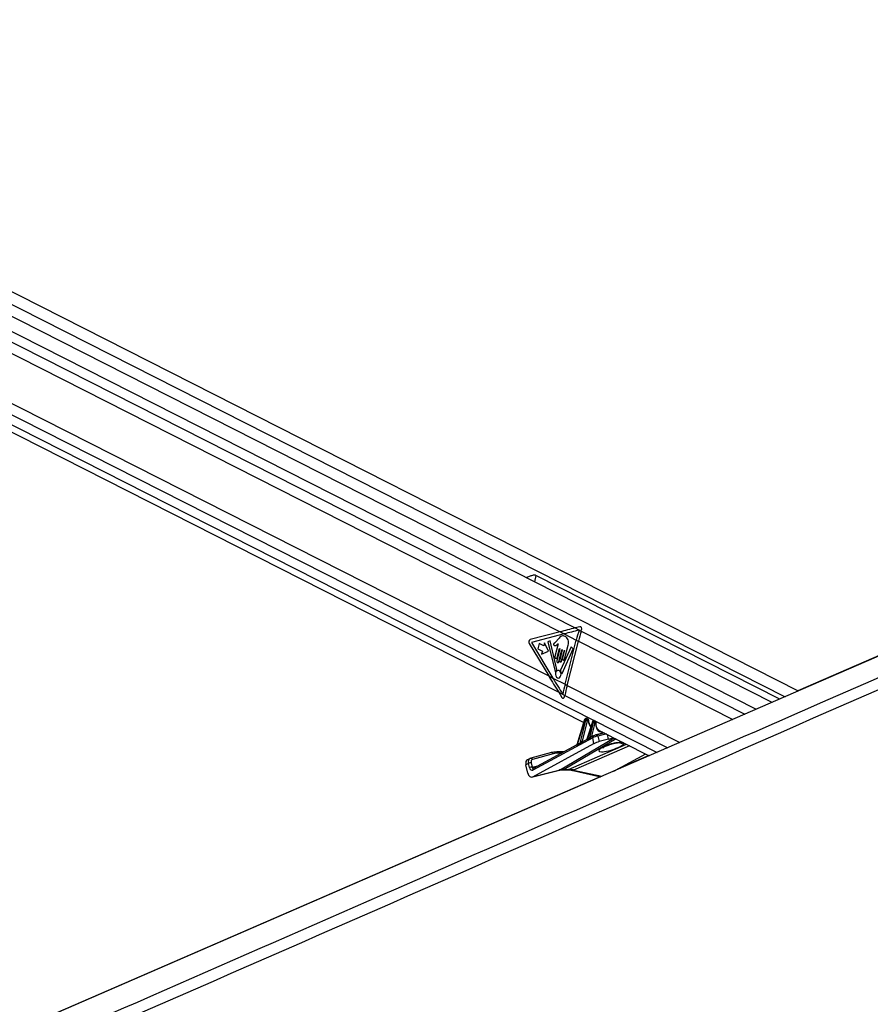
# Model space of a CAD drawing. Header units: millimetres. Extents: x 10 to 13239, y 20 to 10604.
# Tile 117 of 130: x 10629 to 11071, y 3240 to 3752. Entities that reach past the tile are written whole.
import ezdxf

# ---------------------------------------------------------------- set-up
doc = ezdxf.new("R2010")
doc.units = ezdxf.units.MM

msp = doc.modelspace()

# ---------------------------------------------------------------- linework, layer by layer
at = {"color": 7, "linetype": 'Continuous', "lineweight": 25}
for p, q in [((11033.81, 3403.29), (10346.03, 3752.49)), ((11020.11, 3397.35), (10339.08, 3743.11)), ((10331.65, 3686.74), (10922.17, 3386.93)), ((10461.89, 3661.49), (10909.85, 3434.06)), ((10458.76, 3637.14), (10903.94, 3411.12)), ((11024.13, 3399.09), (10897.35, 3463.46)), ((10920.13, 3436.68), (10917.71, 3436.07)), ((10909.85, 3434.06), (10894.34, 3430.02)), ((10912, 3432.97), (10895.03, 3428.55)), ((10909.85, 3434.06), (10912, 3432.97)), ((10912, 3432.97), (10918.31, 3429.76)), ((10917.71, 3436.07), (10920.86, 3434.47)), ((10920.86, 3434.47), (10921.05, 3435.07)), ((10893.83, 3428.04), (10903.94, 3411.12)), ((10895.03, 3428.55), (10906.1, 3410.02)), ((10898.96, 3428), (10898.25, 3425.19)), ((10901.4, 3426.76), (10898.96, 3428)), ((10901.79, 3428.31), (10901.4, 3426.76)), ((10903.85, 3423.93), (10901.79, 3428.31)), ((10904.73, 3429.43), (10903.48, 3428.81)), ((10903.48, 3428.81), (10907.25, 3413.47)), ((10908.26, 3414.48), (10904.73, 3429.43)), ((10908.92, 3427.87), (10907.23, 3421.23)), ((10909, 3430.41), (10907.62, 3428.88)), ((10912.19, 3419.85), (10914.06, 3427.2)), ((10912.48, 3406.79), (10918.31, 3429.76)), ((10913.56, 3406.24), (10919.39, 3429.21)), ((10918.31, 3429.76), (10919.39, 3429.21)), ((10898.25, 3425.19), (10900.69, 3423.96)), ((10900.69, 3423.96), (10900.29, 3422.4)), ((10900.29, 3422.4), (10903.85, 3423.93)), ((10909.71, 3425.3), (10908.16, 3419.17)), ((10908.37, 3420.66), (10909.57, 3425.38)), ((10909.3, 3418.59), (10910.85, 3424.73)), ((10911, 3424.65), (10909.67, 3419.43)), ((10915.58, 3426.31), (10910.07, 3414.1)), ((10910.67, 3418.92), (10912.09, 3424.55)), ((10910.91, 3412.37), (10916.74, 3425.27)), ((10912.24, 3424.48), (10911.19, 3420.36)), ((10916.74, 3425.27), (10915.58, 3426.31)), ((10903.94, 3411.12), (10906.1, 3410.02)), ((10906.1, 3410.02), (10912.48, 3406.79)), ((10912.48, 3406.79), (10913.56, 3406.24)), ((10909.16, 3402.61), (10910.82, 3399.98)), ((10909.16, 3402.61), (10912.36, 3400.98)), ((10912.24, 3400.35), (10912.36, 3400.98)), ((10922.62, 3388.39), (10918.57, 3375.27)), ((10922.75, 3388.26), (10918.75, 3375.3)), ((10920.32, 3376.19), (10923.29, 3387.98)), ((10923.98, 3387.82), (10921.28, 3377.13)), ((10923.29, 3387.98), (10922.75, 3388.26)), ((10923.65, 3388.97), (10923.34, 3388.97)), ((10923.46, 3388.94), (10923.99, 3388.67)), ((10923.77, 3388.94), (10923.46, 3388.94)), ((10924.3, 3388.67), (10923.77, 3388.94)), ((10926.66, 3387.29), (10923.85, 3378.17)), ((10924.46, 3388.63), (10923.93, 3388.9)), ((10923.99, 3388.67), (10924.3, 3388.67)), ((10926.79, 3387.16), (10924.06, 3378.3)), ((10924.52, 3388.05), (10924.2, 3388.05)), ((10925.29, 3378.99), (10927.29, 3386.91)), ((10927.98, 3386.74), (10926.22, 3379.77)), ((10927.29, 3386.91), (10926.79, 3387.16)), ((10927.52, 3387.87), (10927.38, 3387.87)), ((10927.5, 3387.84), (10927.99, 3387.59)), ((10927.64, 3387.84), (10927.5, 3387.84)), ((10928.13, 3387.59), (10927.64, 3387.84)), ((10928.29, 3387.55), (10927.8, 3387.8)), ((10927.99, 3387.59), (10928.13, 3387.59)), ((10928.34, 3386.97), (10928.2, 3386.97)), ((10928.63, 3380.46), (10928.51, 3380.41)), ((10932.84, 3381.51), (10928.63, 3380.46)), ((10929.91, 3383), (10956.25, 3369.62)), ((10926.82, 3379), (10895.69, 3362.18)), ((10895.71, 3358.73), (10927.49, 3375.9)), ((10918.56, 3375.25), (10895.93, 3363.02)), ((10923.77, 3378.06), (10921.32, 3376.73)), ((10927.07, 3379.84), (10926.05, 3379.29)), ((10927.49, 3375.9), (10926.82, 3379)), ((10927.07, 3379.84), (10927.17, 3379.88)), ((10929.54, 3379.82), (10930.16, 3376.95)), ((10935.11, 3378.18), (10930.16, 3376.95)), ((10905.42, 3371.26), (10894.59, 3368.32)), ((10906.35, 3370.63), (10895.52, 3367.69)), ((10911.84, 3371.61), (10908.12, 3371.61)), ((10937.88, 3361.65), (10954.4, 3370.57)), ((10893.43, 3365.64), (10892.1, 3364.97)), ((10893.04, 3360.6), (10892.1, 3364.97)), ((10894.24, 3368.19), (10892.91, 3367.52)), ((10893.91, 3363.43), (10893.43, 3365.64)), ((10894.59, 3368.32), (10894.3, 3368.2)), ((10894.49, 3368.29), (10894.59, 3368.32)), ((10894.82, 3365.93), (10895.29, 3363.72)), ((10956.05, 3369.73), (10939.65, 3362.6)), ((10895.33, 3358.58), (10909.24, 3362.05)), ((10895.71, 3358.73), (10909.63, 3362.2)), ((10895.93, 3363.02), (10895.92, 3363.02)), ((10911.31, 3362.3), (10913.48, 3362.3)), ((10912.02, 3362.47), (10914.19, 3362.47)), ((10915.8, 3362.04), (10931, 3358.66))]:
    msp.add_line(p, q, dxfattribs=at)
at = {"color": 8, "linetype": 'Continuous', "lineweight": 25}
for p, q in [((10340.12, 3748.92), (11026.84, 3400.27)), ((10341.47, 3734.17), (11011.91, 3393.78)), ((10341.72, 3728.5), (10917.71, 3436.07)), ((10337.38, 3692.91), (10909.16, 3402.61)), ((10334.45, 3689.11), (10960.28, 3371.37)), ((10897.35, 3463.46), (10896.5, 3460.11)), ((10920.86, 3434.47), (11006.02, 3391.23)), ((10919.39, 3429.21), (10999.65, 3388.46)), ((10913.56, 3406.24), (10972.11, 3376.51)), ((10912.36, 3400.98), (10965.89, 3373.81)), ((10926.22, 3379.77), (10928.59, 3380.44)), ((10928.66, 3380.46), (10932.66, 3381.6)), ((10933.98, 3380.93), (10929.54, 3379.82)), ((10935.11, 3378.18), (10934.58, 3380.63)), ((10909.63, 3362.2), (10937.98, 3378.9)), ((10939.02, 3378.37), (10912.02, 3362.47)), ((10914.19, 3362.47), (10944.45, 3375.61)), ((10921.28, 3377.13), (10922.92, 3377.6)), ((10938.57, 3376.32), (10938.48, 3376.18)), ((10910.6, 3370.95), (10908.79, 3370.95)), ((10945.95, 3374.85), (10916.83, 3362.2)), ((10895.29, 3363.72), (10898.89, 3364.62)), ((10909.63, 3362.2), (10909.24, 3362.05)), ((10916.83, 3362.2), (10931.61, 3358.92))]:
    msp.add_line(p, q, dxfattribs=at)
at = {"color": 7, "linetype": 'Continuous', "lineweight": 25, "flags": 128}
for points in [[(11478.24, 3596.25), (11390.67, 3558.23), (11040.21, 3406.07), (10613.32, 3220.73), (10376.92, 3118.09)], [(11481.86, 3598.19), (11350.06, 3540.93), (11033.58, 3403.41)], [(10909.57, 3425.38), (10909.59, 3425.41), (10909.61, 3425.44), (10909.64, 3425.45), (10909.67, 3425.44), (10909.69, 3425.42), (10909.71, 3425.39), (10909.72, 3425.35), (10909.71, 3425.3)], [(10910.85, 3424.73), (10910.87, 3424.76), (10910.89, 3424.79), (10910.92, 3424.8), (10910.95, 3424.79), (10910.98, 3424.77), (10910.99, 3424.74), (10911, 3424.69), (10911, 3424.65)], [(10912.09, 3424.55), (10912.11, 3424.59), (10912.13, 3424.61), (10912.16, 3424.62), (10912.19, 3424.61), (10912.22, 3424.59), (10912.23, 3424.56), (10912.24, 3424.52), (10912.24, 3424.48)], [(10907.23, 3421.23), (10907.2, 3420.9), (10907.26, 3420.58), (10907.4, 3420.31), (10907.6, 3420.14), (10907.83, 3420.09), (10908.06, 3420.17), (10908.25, 3420.37), (10908.37, 3420.66)], [(10908.16, 3419.17), (10908.12, 3418.84), (10908.18, 3418.52), (10908.32, 3418.25), (10908.52, 3418.08), (10908.76, 3418.03), (10908.99, 3418.11), (10909.18, 3418.31), (10909.3, 3418.59)], [(10909.67, 3419.43), (10909.64, 3419.14), (10909.69, 3418.86), (10909.81, 3418.62), (10909.99, 3418.47), (10910.19, 3418.43), (10910.39, 3418.5), (10910.56, 3418.67), (10910.67, 3418.92)], [(10911.19, 3420.36), (10911.16, 3420.07), (10911.21, 3419.79), (10911.33, 3419.55), (10911.51, 3419.4), (10911.72, 3419.36), (10911.92, 3419.43), (10912.08, 3419.6), (10912.19, 3419.85)], [(10907.25, 3413.47), (10907.27, 3413.42), (10907.3, 3413.38), (10907.33, 3413.35), (10907.37, 3413.33), (10907.41, 3413.33), (10907.45, 3413.35), (10907.48, 3413.38), (10907.51, 3413.42)], [(10908.45, 3410.08), (10909, 3409.96), (10909.55, 3410.16), (10910, 3410.63), (10910.29, 3411.31), (10910.38, 3412.1), (10910.24, 3412.87), (10909.9, 3413.51), (10909.42, 3413.92), (10908.86, 3414.04), (10908.32, 3413.85), (10907.86, 3413.38), (10907.57, 3412.69), (10907.49, 3411.9), (10907.63, 3411.13), (10907.96, 3410.49), (10908.45, 3410.08)], [(10910.65, 3412.44), (10910.66, 3412.38), (10910.69, 3412.33), (10910.72, 3412.3), (10910.76, 3412.28), (10910.8, 3412.27), (10910.85, 3412.29), (10910.88, 3412.32), (10910.91, 3412.37)], [(10927.5, 3387.84), (10927.43, 3387.86), (10927.38, 3387.87)], [(10927.64, 3387.84), (10927.57, 3387.86), (10927.52, 3387.87)], [(10907.88, 3371.56), (10908.02, 3371.6), (10908.12, 3371.61)], [(10930.72, 3358.72), (10608.88, 3218.88), (10376.91, 3118.09)]]:
    msp.add_lwpolyline(points, dxfattribs=at)
at = {"color": 8, "linetype": 'Continuous', "lineweight": 25, "flags": 128}
for points in [[(10922.62, 3388.39), (10922.62, 3388.38), (10922.63, 3388.36), (10922.65, 3388.33), (10922.69, 3388.29), (10922.75, 3388.26)], [(10923.34, 3388.97), (10923.39, 3388.96), (10923.46, 3388.94)], [(10923.65, 3388.97), (10923.7, 3388.96), (10923.77, 3388.94)], [(10924.65, 3387.88), (10924.71, 3387.91), (10924.76, 3387.94), (10924.79, 3387.98), (10924.81, 3388.02), (10924.81, 3388.04)], [(10926.79, 3387.16), (10926.73, 3387.19), (10926.69, 3387.23), (10926.67, 3387.26), (10926.66, 3387.28), (10926.66, 3387.29)], [(10928.47, 3386.77), (10928.54, 3386.78), (10928.59, 3386.81), (10928.62, 3386.83), (10928.63, 3386.86), (10928.63, 3386.87)], [(10912.02, 3362.47), (10911.62, 3362.33), (10911.32, 3362.3)], [(10914.19, 3362.47), (10913.79, 3362.33), (10913.48, 3362.3)]]:
    msp.add_lwpolyline(points, dxfattribs=at)
at = {"color": 7, "linetype": 'Continuous', "lineweight": 25}
for centre, radius, start, end in [((11026.86, 3402.19), 112, 162.9895, 165.7478), ((11027.93, 3401.65), 111.99, 162.9577, 165.7487), ((10894.98, 3428.8), 1.38, 117.8864, 213.7165), ((10909.38, 3412.54), 2.07, 125.2565, 154.8058), ((10908.03, 3414.41), 0.238, 310.3901, 16.0601), ((10910.31, 3413.99), 0.264, 155.8251, 215.2837), ((10907.82, 3412.13), 2.84, 6.2287, 36.9249), ((11017.12, 3380.2), 107.97, 165.7473, 168.5892), ((11018.19, 3379.66), 107.96, 165.747, 168.6062), ((10924.15, 3389.99), 2.19, 246.8726, 265.4766), ((10923.66, 3388.21), 0.566, 343.5565, 54.896), ((10923.97, 3388.21), 0.566, 343.5565, 54.896), ((10928.15, 3388.92), 2.19, 246.8722, 265.4754), ((10927.66, 3387.13), 0.566, 343.5517, 54.9007), ((10927.8, 3387.13), 0.566, 343.5517, 54.9007), ((10918.51, 3375.22), 0.255, 346.8866, 17.0217), ((10920.08, 3376.12), 0.245, 342.8448, 17.283), ((10923.84, 3378.23), 0.225, 333.8445, 18.2284), ((10925.09, 3378.92), 0.219, 330.9872, 18.6071), ((10907.85, 3361.78), 9.78, 89.8078, 105.001), ((10908.76, 3361.66), 9.29, 89.806, 105.0013), ((10894.75, 3362.79), 3.14, 88.8058, 114.8744), ((10895.23, 3360.58), 3.14, 88.813, 114.8665)]:
    msp.add_arc(centre, radius, start, end, dxfattribs=at)
at = {"color": 8, "linetype": 'Continuous', "lineweight": 25}
for centre, radius, start, end in [((10928.73, 3379.63), 0.832, 13.1632, 96.8052), ((10921.56, 3377.09), 0.32, 175.9036, 246.8605), ((10921.58, 3377.1), 0.305, 173.0194, 247.4672), ((10926.54, 3379.75), 0.47, 186.675, 229.7232), ((10926.54, 3379.74), 0.324, 174.3073, 237.7366), ((10927.48, 3379.27), 0.709, 125.9395, 201.7161), ((10941.99, 3380.17), 3.99, 245.3277, 285.1564), ((10905.54, 3370.43), 0.841, 13.8889, 97.6309), ((10908.01, 3370.84), 0.781, 7.8653, 82.1333), ((10894.71, 3367.49), 0.841, 13.8711, 97.6564), ((10896.35, 3362.45), 0.709, 125.9395, 201.7161), ((10916.09, 3363.47), 1.47, 258.5561, 300.1174)]:
    msp.add_arc(centre, radius, start, end, dxfattribs=at)
at = {"color": 7, "linetype": 'Continuous', "lineweight": 25}
for centre, major_axis, ratio, start_param, end_param in [((10920.24, 3435.48), (0.12, 1.21), 0.720552, 4.437685, 6.535183), ((10966.42, 3434.06), (124.27, 25.92), 0.101136, 1.952399, 2.022212), ((10968.57, 3432.97), (124.27, 25.92), 0.101136, 1.953206, 2.022212), ((10960.51, 3411.12), (-83.71, 118.91), 0.32639, 1.344953, 1.414766), ((10962.67, 3410.02), (-83.71, 118.91), 0.32639, 1.344953, 1.41435), ((10911.43, 3400.76), (-0.11, 1.22), 0.687565, 2.211475, 4.306877), ((10923.27, 3388.23), (0.349, 0.664), 0.662657, 0.335572, 1.871461), ((10923.81, 3387.96), (0.33, 0.674), 0.668218, 0.315909, 1.851799), ((10923.59, 3388.23), (0.349, 0.664), 0.662657, 0.009725, 0.335572), ((10924.15, 3387.81), (0.103, 0.228), 0.673111, 0.295438, 1.831328), ((10924.46, 3387.81), (0.103, 0.228), 0.673111, 5.31439, 6.578623), ((10927.32, 3387.13), (0.349, 0.664), 0.662657, 0.335572, 1.871461), ((10927.81, 3386.88), (0.33, 0.674), 0.668218, 0.315909, 1.851799), ((10928.15, 3386.73), (0.103, 0.228), 0.673111, 0.295438, 1.831328), ((10928.29, 3386.73), (0.103, 0.228), 0.673111, 5.168518, 6.578623), ((10927.84, 3380.05), (0.942, 0.377), 0.125295, 0.742953, 2.314905), ((10932.53, 3387.83), (2.25, 5.02), 0.673724, 3.071381, 3.108335), ((10949.2, 3390.55), (37.2, 19.59), 0.027805, 2.445015, 2.514849), ((10949.02, 3390.56), (37.02, 19.59), 0.022315, 2.446308, 2.516142), ((10920.8, 3376.71), (0.621, 0.448), 0.146215, 0.58389, 0.669087), ((10949.02, 3390.56), (37.02, 19.59), 0.022315, 2.255265, 2.299414), ((10949.2, 3390.55), (37.2, 19.59), 0.027805, 2.253972, 2.298121), ((10925.74, 3379.34), (0.621, 0.448), 0.146215, 0.58389, 0.893425), ((10928.22, 3379.13), (1.92, 0.59), 0.196947, 0.747109, 2.319061), ((10928.84, 3376.23), (1.88, 0.75), 0.125295, 0.742953, 2.314905), ((10936.52, 3374.18), (6.54, 2.07), 0.224044, 1.183205, 6.33405), ((10938.41, 3379.97), (4.71, 1.88), 0.125295, 3.884546, 4.517821), ((10894.25, 3364.84), (-1.34, 2.68), 0.666691, 0.000141, 1.203129), ((10895.58, 3365.51), (-1.34, 2.68), 0.666983, 6.149695, 6.28328), ((10895.58, 3365.51), (-1.34, 2.68), 0.666983, 6.149695, 6.281614), ((10896.25, 3365.84), (-0.89, 1.79), 0.666691, 6.149742, 7.486314), ((10895.04, 3361.6), (0.12, 3.06), 0.682392, 1.928903, 3.524449), ((10895.24, 3364.1), (0.08, 2.04), 0.682392, 1.928903, 3.524449), ((10916.73, 3343.62), (-8.96, 17.91), 0.658734, 5.957325, 6.13364), ((10918.9, 3343.62), (-9.3, 17.74), 0.688446, 5.767786, 5.944101)]:
    msp.add_ellipse(centre, major_axis=major_axis, ratio=ratio, start_param=start_param, end_param=end_param, dxfattribs=at)
at = {"color": 8, "linetype": 'Continuous', "lineweight": 25}
for centre, major_axis, ratio, start_param, end_param in [((10924.12, 3387.96), (0.33, 0.674), 0.668218, 6.276532, 6.599094), ((10929.08, 3389.6), (2.47, 5.47), 0.673111, 2.172797, 2.915861), ((10927.46, 3387.13), (0.349, 0.664), 0.662657, 0.009725, 0.335572), ((10927.95, 3386.88), (0.33, 0.674), 0.668218, 6.270454, 6.599094), ((10932.87, 3387.68), (2.47, 5.47), 0.673111, 2.026925, 3.515372), ((10895.58, 3365.51), (-1.34, 2.68), 0.666983, 6.281614, 7.486267), ((10895.96, 3364.05), (0.24, 1.05), 0.596541, 2.026364, 3.434768)]:
    msp.add_ellipse(centre, major_axis=major_axis, ratio=ratio, start_param=start_param, end_param=end_param, dxfattribs=at)
at = {"color": 7, "linetype": 'Continuous', "lineweight": 25}
for points, knots in [([(11517.25, 3598.68), (11489.95, 3586.57), (11435.37, 3562.34), (11282.97, 3495.11), (10962.1, 3354.14), (10630.11, 3208.68), (10395.56, 3105.94), (10356.89, 3089), (10356.43, 3088.8)], [0, 0, 0, 0, 0.070862, 0.141725, 0.394538, 0.90018, 0.998816, 1, 1, 1, 1]), ([(10897.35, 3463.46), (10897.16, 3463.52), (10896.71, 3463.67), (10895.64, 3463.5), (10894.23, 3463.01), (10892.98, 3462.51), (10892.4, 3462.26), (10892.33, 3462.23)], [0, 0, 0, 0, 0.13842, 0.324175, 0.631079, 0.953556, 1, 1, 1, 1]), ([(10914.06, 3427.2), (10914.15, 3427.67), (10914.33, 3428.57), (10914.07, 3429.96), (10913.42, 3431), (10912.55, 3431.64), (10911.6, 3431.98), (10910.61, 3431.92), (10909.74, 3431.27), (10909.25, 3430.69), (10909, 3430.41)], [0, 0, 0, 0, 0.131063, 0.251023, 0.376918, 0.501354, 0.627162, 0.750647, 0.875359, 1, 1, 1, 1]), ([(10907.62, 3428.88), (10907.38, 3428.66), (10907.08, 3428.39), (10906.7, 3428.08), (10906.56, 3427.82), (10906.51, 3427.56), (10906.53, 3427.35), (10906.61, 3427.13), (10906.82, 3426.92), (10907.02, 3426.91), (10907.12, 3426.9)], [0, 0, 0, 0, 0.369514, 0.462227, 0.557826, 0.653698, 0.700179, 0.747005, 0.872849, 1, 1, 1, 1]), ([(10907.12, 3426.9), (10907.34, 3426.92), (10907.75, 3426.96), (10908.1, 3427.23), (10908.26, 3427.36)], [0, 0, 0, 0, 0.546832, 1, 1, 1, 1]), ([(10908.26, 3427.36), (10908.35, 3427.46), (10908.52, 3427.65), (10908.72, 3427.8), (10908.81, 3427.87)], [0, 0, 0, 0, 0.519126, 1, 1, 1, 1]), ([(10908.81, 3427.87), (10908.83, 3427.88), (10908.87, 3427.89), (10908.9, 3427.88), (10908.92, 3427.87), (10908.92, 3427.87)], [0, 0, 0, 0, 0.514157, 0.985115, 1, 1, 1, 1]), ([(10923.34, 3388.97), (10923.26, 3388.96), (10923.1, 3388.94), (10922.89, 3388.81), (10922.72, 3388.63), (10922.65, 3388.47), (10922.62, 3388.39)], [0, 0, 0, 0, 0.257195, 0.482405, 0.740247, 1, 1, 1, 1]), ([(10923.92, 3388.89), (10923.87, 3388.92), (10923.79, 3388.96), (10923.69, 3388.96), (10923.65, 3388.97)], [0, 0, 0, 0, 0.582896, 1, 1, 1, 1]), ([(10924.81, 3388.04), (10924.8, 3388.11), (10924.79, 3388.26), (10924.68, 3388.46), (10924.56, 3388.59), (10924.47, 3388.62), (10924.45, 3388.62)], [0, 0, 0, 0, 0.2903239, 0.6158719, 0.9287731, 1, 1, 1, 1]), ([(10924.99, 3386.68), (10924.99, 3386.68), (10924.87, 3386.97), (10924.83, 3387.45), (10924.81, 3387.93), (10924.81, 3388.04)], [0, 0, 0, 0, 0.0113551, 0.7733062, 1, 1, 1, 1]), ([(10925.96, 3385.07), (10925.75, 3385.28), (10925.33, 3385.69), (10925.1, 3386.35), (10924.99, 3386.68)], [0, 0, 0, 0, 0.51121, 1, 1, 1, 1]), ([(10927.38, 3387.87), (10927.3, 3387.86), (10927.14, 3387.84), (10926.93, 3387.71), (10926.76, 3387.53), (10926.7, 3387.37), (10926.66, 3387.29)], [0, 0, 0, 0, 0.257196, 0.482379, 0.740245, 1, 1, 1, 1]), ([(10927.79, 3387.79), (10927.77, 3387.81), (10927.69, 3387.86), (10927.59, 3387.86), (10927.52, 3387.87)], [0, 0, 0, 0, 0.276388, 1, 1, 1, 1]), ([(10928.63, 3386.87), (10928.64, 3386.94), (10928.64, 3387.1), (10928.55, 3387.32), (10928.43, 3387.48), (10928.32, 3387.53), (10928.28, 3387.54)], [0, 0, 0, 0, 0.277129, 0.575677, 0.858579, 1, 1, 1, 1]), ([(10928.79, 3384.7), (10928.79, 3384.7), (10928.66, 3385), (10928.58, 3385.74), (10928.62, 3386.51), (10928.63, 3386.87)], [0, 0, 0, 0, 0.0058639, 0.5308507, 1, 1, 1, 1]), ([(10930.08, 3382.96), (10929.98, 3383), (10929.63, 3383.17), (10929.16, 3383.74), (10928.91, 3384.38), (10928.79, 3384.7)], [0, 0, 0, 0, 0.170192, 0.593636, 1, 1, 1, 1]), ([(10918.57, 3375.27), (10918.57, 3375.26), (10918.56, 3375.24), (10918.56, 3375.24), (10918.56, 3375.24)], [0, 0, 0, 0, 0.307762, 1, 1, 1, 1]), ([(10920.32, 3376.19), (10920.38, 3376.26), (10920.57, 3376.46), (10920.82, 3376.76), (10921.05, 3376.98), (10921.17, 3377.08), (10921.23, 3377.11), (10921.25, 3377.12)], [0, 0, 0, 0, 0.23895, 0.674672, 0.839881, 0.957142, 1, 1, 1, 1]), ([(10921.32, 3376.73), (10921.3, 3376.73), (10921.22, 3376.68), (10920.96, 3376.51), (10920.64, 3376.26), (10920.4, 3376.1), (10920.32, 3376.05)], [0, 0, 0, 0, 0.032828, 0.218442, 0.710971, 1, 1, 1, 1]), ([(10923.85, 3378.17), (10923.84, 3378.16), (10923.84, 3378.13), (10923.81, 3378.1), (10923.78, 3378.07), (10923.77, 3378.06), (10923.77, 3378.06), (10923.77, 3378.06)], [0, 0, 0, 0, 0.119923, 0.408647, 0.671758, 0.942943, 1, 1, 1, 1]), ([(10926.05, 3379.29), (10926.03, 3379.28), (10925.84, 3379.18), (10925.58, 3378.99), (10925.37, 3378.87), (10925.28, 3378.82)], [0, 0, 0, 0, 0.085758, 0.621287, 1, 1, 1, 1]), ([(10925.29, 3378.99), (10925.36, 3379.06), (10925.53, 3379.22), (10925.77, 3379.46), (10925.97, 3379.63), (10926.05, 3379.68), (10926.07, 3379.7)], [0, 0, 0, 0, 0.292283, 0.728643, 0.937353, 1, 1, 1, 1]), ([(10932.18, 3373.77), (10932.2, 3373.78), (10932.24, 3373.82), (10932.57, 3374.04), (10933.14, 3374.35), (10933.99, 3374.75), (10935.08, 3375.19), (10936.32, 3375.61), (10937.48, 3375.95), (10938.2, 3376.11), (10938.48, 3376.18)], [0, 0, 0, 0, 0.086179, 0.189737, 0.313776, 0.456068, 0.609225, 0.763233, 0.906986, 1, 1, 1, 1]), ([(10938.47, 3376.17), (10938.73, 3376.23), (10939.3, 3376.35), (10940.03, 3376.43), (10940.55, 3376.46), (10940.78, 3376.45), (10940.76, 3376.45), (10940.75, 3376.45)], [0, 0, 0, 0, 0.2286594, 0.5072137, 0.7414406, 0.9265019, 1, 1, 1, 1]), ([(10909.24, 3362.05), (10909.41, 3362.09), (10910.06, 3362.24), (10910.78, 3362.28), (10911.31, 3362.3)], [0, 0, 0, 0, 0.249746, 1, 1, 1, 1]), ([(10913.48, 3362.3), (10913.67, 3362.3), (10914.35, 3362.29), (10915.13, 3362.18), (10915.73, 3362.05), (10915.8, 3362.04)], [0, 0, 0, 0, 0.249611, 0.920029, 1, 1, 1, 1])]:
    msp.add_open_spline(points, degree=3, knots=knots, dxfattribs=at)
at = {"color": 8, "linetype": 'Continuous', "lineweight": 25}
for points, knots in [([(10378.32, 3105.04), (10529.46, 3171.2), (10751.76, 3268.52), (11072.18, 3408.83), (11268.9, 3495.03), (11422.03, 3562.19), (11477.07, 3586.35), (11504.6, 3598.44)], [0, 0, 0, 0, 0.402952, 0.592634, 0.853888, 0.926944, 1, 1, 1, 1]), ([(10918.75, 3375.16), (10918.71, 3375.14), (10918.64, 3375.1), (10918.55, 3375.09), (10918.49, 3375.11), (10918.48, 3375.16), (10918.52, 3375.21), (10918.55, 3375.24), (10918.56, 3375.24), (10918.56, 3375.24)], [0, 0, 0, 0, 0.2081269, 0.3839157, 0.5485508, 0.7411896, 0.9544324, 0.9928638, 1, 1, 1, 1]), ([(10918.57, 3375.26), (10918.57, 3375.25), (10918.56, 3375.22), (10918.58, 3375.2), (10918.61, 3375.2), (10918.64, 3375.21), (10918.69, 3375.24), (10918.72, 3375.27), (10918.75, 3375.3)], [0, 0, 0, 0, 0.235773, 0.428755, 0.455762, 0.660337, 0.694117, 1, 1, 1, 1]), ([(10924.05, 3378.13), (10924, 3378.11), (10923.92, 3378.07), (10923.81, 3378.03), (10923.75, 3378.02), (10923.73, 3378.04), (10923.76, 3378.05), (10923.77, 3378.06)], [0, 0, 0, 0, 0.229838, 0.470096, 0.723979, 0.974575, 1, 1, 1, 1]), ([(10923.85, 3378.17), (10923.85, 3378.17), (10923.85, 3378.17), (10923.85, 3378.16), (10923.86, 3378.16), (10923.9, 3378.18), (10923.96, 3378.22), (10924.03, 3378.28), (10924.06, 3378.3)], [0, 0, 0, 0, 0.034565, 0.096625, 0.331412, 0.401652, 0.698465, 1, 1, 1, 1]), ([(10938.57, 3376.32), (10938.77, 3376.36), (10939.48, 3376.51), (10940.66, 3376.66), (10941.9, 3376.72), (10942.38, 3376.6), (10942.6, 3376.55)], [0, 0, 0, 0, 0.120856, 0.411811, 0.723172, 1, 1, 1, 1])]:
    msp.add_open_spline(points, degree=3, knots=knots, dxfattribs=at)

doc.saveas('drawing.dxf')
